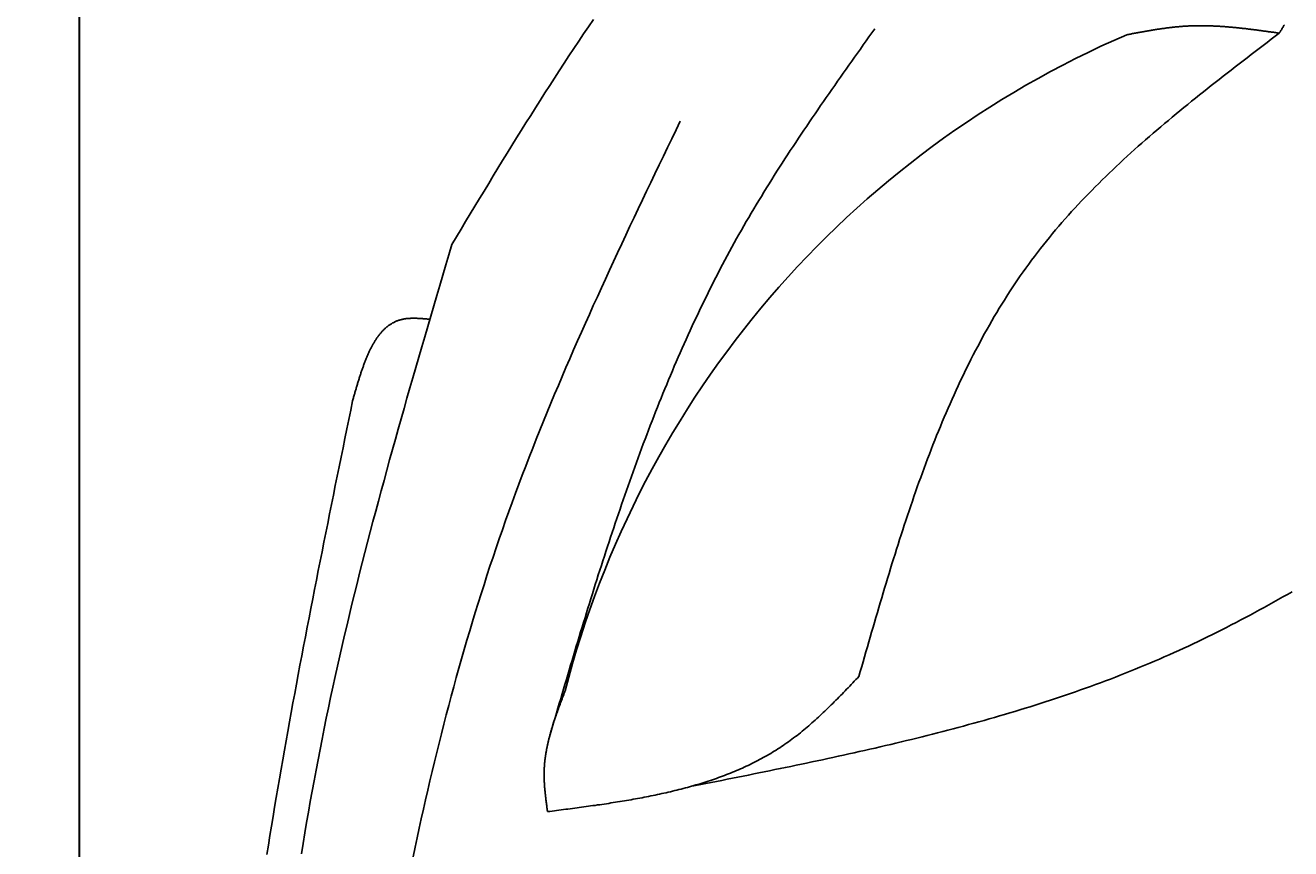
# Model space of a CAD drawing. Extents: x 715 to 7297, y 217 to 5760.
# Tile 18 of 89: x 1153 to 1591, y 4454 to 4739. Entities that reach past the tile are written whole.
import ezdxf

# ---------------------------------------------------------------- set-up
doc = ezdxf.new("R2010")
doc.units = 0
doc.layers.get('0').update_dxf_attribs({"linetype": 'CONTINUOUS'})
doc.layers.get('DEFPOINTS').update_dxf_attribs({"linetype": 'CONTINUOUS'})
doc.layers.add('4', color=3, linetype='CONTINUOUS')
doc.layers.add('CAR', color=1, linetype='CONTINUOUS')
doc.styles.get("Standard").update_dxf_attribs({"font": 'ISOCP.SHX'})
doc.dimstyles.get("Standard").update_dxf_attribs({"dimtxt": 2.5, "dimasz": 2.5, "dimexe": 1.25, "dimexo": 0.625, "dimtad": 1, "dimcen": 2.5, "dimazin": 3, "dimtfac": 1, "dimtmove": 0, "dimatfit": 3})

# ---------------------------------------------------------------- blocks, each defined once
blk = doc.blocks.new('PUNKT')
at = {"layer": '4', "color": 0, "linetype": 'BYBLOCK'}
blk.add_line((-0.5, 0), (-1, 0), dxfattribs=at)
at = {"layer": '4', "color": 0, "linetype": 'BYBLOCK', "const_width": 0.5}
blk.add_lwpolyline([(-0.25, 0, 1), (0.25, 0, 1)], format="xyb", close=True, dxfattribs=at)
blk = doc.blocks.new('*U18')
at = {"layer": '4', "color": 2}
blk.add_text('500', height=70, rotation=90, dxfattribs=at).set_placement((785.85, 2663.74))
blk = doc.blocks.new('*D4')
at = {"layer": '4'}
for p, q in [((1352.77, 5237.27), (775.85, 5237.27)), ((815.85, 277.27), (815.85, 5197.27)), ((1352.77, 237.27), (775.85, 237.27))]:
    blk.add_line(p, q, dxfattribs=at)
at = {"layer": 'DEFPOINTS', "color": 0}
for p in [(815.85, 5237.27), (1372.77, 5237.27), (1372.77, 237.27)]:
    blk.add_point(p, dxfattribs=at)
blk.add_blockref('*U18', (0, 0))
at = {"layer": '4', "xscale": 40, "yscale": 40, "zscale": 40}
for p, rotation in [((815.85, 5237.27), 90), ((815.85, 237.27), 270)]:
    blk.add_blockref('PUNKT', p, dxfattribs=dict(at, rotation=rotation))

msp = doc.modelspace()

# ---------------------------------------------------------------- linework, layer by layer
for p, q in [((1171.626, 5090.337), (1171.717, 437.271)), ((1171.672, 2787.271), (1171.717, 5087.271)), ((1171.717, 332.271), (1171.578, 5084.271))]:
    msp.add_line(p, q)
at = {"layer": 'CAR'}
for points in [[(1300.67, 4663.32, 0), (1302.27, 4665.96, 0), (1303.86, 4668.6, 0), (1305.45, 4671.25, 0), (1307.05, 4673.89, 0), (1308.64, 4676.53, 0), (1310.24, 4679.17, 0), (1311.84, 4681.8, 0), (1313.44, 4684.44, 0), (1315.04, 4687.07, 0), (1316.65, 4689.7, 0), (1318.26, 4692.32, 0), (1319.87, 4694.94, 0), (1321.49, 4697.56, 0), (1323.1, 4700.18, 0), (1324.73, 4702.79, 0), (1326.36, 4705.39, 0), (1327.99, 4707.99, 0), (1329.63, 4710.59, 0), (1331.27, 4713.17, 0), (1332.92, 4715.76, 0), (1334.57, 4718.33, 0), (1336.23, 4720.9, 0), (1337.9, 4723.46, 0), (1339.57, 4726.02, 0), (1341.26, 4728.57, 0), (1342.94, 4731.1, 0), (1344.64, 4733.64, 0), (1346.34, 4736.16, 0), (1348.06, 4738.67, 0), (1349.78, 4741.18, 0)], [(1587.29, 4736.44, 0), (1586.95, 4736.49, 0), (1586.62, 4736.54, 0), (1586.28, 4736.58, 0), (1585.95, 4736.63, 0), (1585.62, 4736.68, 0), (1585.28, 4736.73, 0), (1584.95, 4736.77, 0), (1584.62, 4736.82, 0), (1584.28, 4736.87, 0), (1583.95, 4736.91, 0), (1583.62, 4736.96, 0), (1583.28, 4737.01, 0), (1582.95, 4737.05, 0), (1582.61, 4737.1, 0), (1582.28, 4737.14, 0), (1581.95, 4737.19, 0), (1581.61, 4737.24, 0), (1581.28, 4737.28, 0), (1580.95, 4737.33, 0), (1580.61, 4737.37, 0), (1580.28, 4737.41, 0), (1579.95, 4737.46, 0), (1579.61, 4737.5, 0), (1579.28, 4737.55, 0), (1578.95, 4737.59, 0), (1578.61, 4737.63, 0), (1578.28, 4737.67, 0), (1577.94, 4737.72, 0), (1577.61, 4737.76, 0), (1577.28, 4737.8, 0), (1576.94, 4737.84, 0), (1576.61, 4737.88, 0), (1576.28, 4737.92, 0), (1575.94, 4737.96, 0), (1575.61, 4738, 0), (1575.28, 4738.04, 0), (1574.94, 4738.07, 0), (1574.61, 4738.11, 0), (1574.28, 4738.15, 0), (1573.94, 4738.18, 0), (1573.61, 4738.22, 0), (1573.28, 4738.25, 0), (1572.94, 4738.29, 0), (1572.61, 4738.32, 0), (1572.28, 4738.36, 0), (1571.95, 4738.39, 0), (1571.61, 4738.42, 0), (1571.28, 4738.45, 0), (1570.95, 4738.48, 0), (1570.61, 4738.51, 0), (1570.28, 4738.54, 0), (1569.95, 4738.57, 0), (1569.61, 4738.6, 0), (1569.28, 4738.63, 0), (1568.95, 4738.65, 0), (1568.62, 4738.68, 0), (1568.28, 4738.7, 0), (1567.95, 4738.73, 0), (1567.62, 4738.75, 0), (1567.28, 4738.77, 0), (1566.95, 4738.79, 0), (1566.62, 4738.81, 0), (1566.29, 4738.83, 0), (1565.95, 4738.85, 0), (1565.62, 4738.87, 0), (1565.29, 4738.89, 0), (1564.96, 4738.9, 0), (1564.62, 4738.92, 0), (1564.29, 4738.93, 0), (1563.96, 4738.94, 0), (1563.63, 4738.96, 0), (1563.29, 4738.97, 0), (1562.96, 4738.98, 0), (1562.63, 4738.99, 0), (1562.3, 4738.99, 0), (1561.96, 4739, 0), (1561.63, 4739.01, 0), (1561.3, 4739.01, 0), (1560.97, 4739.02, 0), (1560.63, 4739.02, 0), (1560.3, 4739.02, 0), (1559.97, 4739.02, 0), (1559.64, 4739.02, 0), (1559.31, 4739.02, 0), (1558.98, 4739.01, 0), (1558.64, 4739.01, 0), (1558.31, 4739, 0), (1557.98, 4739, 0), (1557.65, 4738.99, 0), (1557.32, 4738.98, 0), (1556.98, 4738.97, 0), (1556.65, 4738.95, 0), (1556.32, 4738.94, 0), (1555.99, 4738.93, 0), (1555.66, 4738.91, 0), (1555.33, 4738.89, 0), (1555, 4738.87, 0), (1554.66, 4738.85, 0), (1554.33, 4738.83, 0), (1554, 4738.81, 0), (1553.67, 4738.79, 0), (1553.34, 4738.76, 0), (1553.01, 4738.73, 0), (1552.68, 4738.71, 0), (1552.35, 4738.68, 0), (1552.02, 4738.65, 0), (1551.68, 4738.62, 0), (1551.35, 4738.58, 0), (1551.02, 4738.55, 0), (1550.69, 4738.51, 0), (1550.36, 4738.48, 0), (1550.03, 4738.44, 0), (1549.7, 4738.4, 0), (1549.37, 4738.36, 0), (1549.04, 4738.32, 0), (1548.71, 4738.28, 0), (1548.38, 4738.24, 0), (1548.05, 4738.2, 0), (1547.72, 4738.15, 0), (1547.39, 4738.11, 0), (1547.05, 4738.06, 0), (1546.72, 4738.02, 0), (1546.39, 4737.97, 0), (1546.06, 4737.92, 0), (1545.73, 4737.87, 0), (1545.4, 4737.82, 0), (1545.07, 4737.77, 0), (1544.74, 4737.72, 0), (1544.41, 4737.67, 0), (1544.08, 4737.62, 0), (1543.75, 4737.56, 0), (1543.42, 4737.51, 0), (1543.09, 4737.46, 0), (1542.76, 4737.4, 0), (1542.43, 4737.35, 0), (1542.1, 4737.29, 0), (1541.77, 4737.23, 0), (1541.44, 4737.18, 0), (1541.11, 4737.12, 0), (1540.78, 4737.06, 0), (1540.45, 4737, 0), (1540.12, 4736.94, 0), (1539.79, 4736.88, 0), (1539.46, 4736.82, 0), (1539.13, 4736.76, 0), (1538.8, 4736.7, 0), (1538.47, 4736.64, 0), (1538.14, 4736.58, 0), (1537.81, 4736.52, 0), (1537.48, 4736.46, 0), (1537.15, 4736.4, 0), (1536.82, 4736.34, 0), (1536.49, 4736.28, 0), (1536.16, 4736.22, 0), (1535.83, 4736.15, 0), (1535.5, 4736.09, 0), (1535.17, 4736.03, 0), (1534.84, 4735.97, 0), (1534.51, 4735.91, 0)], [(1589.06, 4739.32, 0), (1588.91, 4739.08, 0), (1588.76, 4738.84, 0), (1588.62, 4738.6, 0), (1588.47, 4738.36, 0), (1588.32, 4738.12, 0), (1588.17, 4737.88, 0), (1588.02, 4737.64, 0), (1587.88, 4737.4, 0), (1587.73, 4737.16, 0), (1587.58, 4736.92, 0), (1587.43, 4736.68, 0), (1587.29, 4736.44, 0)], [(1334.48, 4492.82, 0), (1334.97, 4494.47, 0), (1335.46, 4496.13, 0), (1335.94, 4497.78, 0), (1336.43, 4499.44, 0), (1336.92, 4501.09, 0), (1337.41, 4502.75, 0), (1337.89, 4504.4, 0), (1338.38, 4506.06, 0), (1338.87, 4507.71, 0), (1339.36, 4509.36, 0), (1339.85, 4511.02, 0), (1340.34, 4512.67, 0), (1340.83, 4514.32, 0), (1341.33, 4515.98, 0), (1341.82, 4517.63, 0), (1342.31, 4519.28, 0), (1342.81, 4520.93, 0), (1343.3, 4522.58, 0), (1343.8, 4524.23, 0), (1344.3, 4525.88, 0), (1344.8, 4527.53, 0), (1345.3, 4529.18, 0), (1345.8, 4530.82, 0), (1346.3, 4532.47, 0), (1346.81, 4534.12, 0), (1347.31, 4535.76, 0), (1347.82, 4537.41, 0), (1348.33, 4539.05, 0), (1348.84, 4540.69, 0), (1349.35, 4542.34, 0), (1349.87, 4543.98, 0), (1350.38, 4545.62, 0), (1350.9, 4547.26, 0), (1351.42, 4548.9, 0), (1351.94, 4550.53, 0), (1352.47, 4552.17, 0), (1352.99, 4553.8, 0), (1353.52, 4555.44, 0), (1354.05, 4557.07, 0), (1354.58, 4558.7, 0), (1355.12, 4560.33, 0), (1355.65, 4561.96, 0), (1356.19, 4563.59, 0), (1356.74, 4565.22, 0), (1357.28, 4566.84, 0), (1357.83, 4568.47, 0), (1358.38, 4570.09, 0), (1358.93, 4571.71, 0), (1359.49, 4573.33, 0), (1360.04, 4574.95, 0), (1360.61, 4576.57, 0), (1361.17, 4578.18, 0), (1361.74, 4579.8, 0), (1362.31, 4581.41, 0), (1362.88, 4583.02, 0), (1363.46, 4584.63, 0), (1364.04, 4586.24, 0), (1364.62, 4587.84, 0), (1365.21, 4589.45, 0), (1365.8, 4591.05, 0), (1366.39, 4592.65, 0), (1366.99, 4594.25, 0), (1367.59, 4595.85, 0), (1368.19, 4597.44, 0), (1368.8, 4599.03, 0), (1369.41, 4600.62, 0), (1370.03, 4602.21, 0), (1370.65, 4603.8, 0), (1371.27, 4605.39, 0), (1371.9, 4606.97, 0), (1372.53, 4608.55, 0), (1373.17, 4610.13, 0), (1373.81, 4611.71, 0), (1374.45, 4613.28, 0), (1375.1, 4614.85, 0), (1375.76, 4616.42, 0), (1376.41, 4617.99, 0), (1377.08, 4619.56, 0), (1377.74, 4621.12, 0), (1378.41, 4622.68, 0), (1379.09, 4624.24, 0), (1379.77, 4625.79, 0), (1380.46, 4627.35, 0), (1381.15, 4628.9, 0), (1381.84, 4630.45, 0), (1382.54, 4631.99, 0), (1383.25, 4633.54, 0), (1383.96, 4635.08, 0), (1384.67, 4636.62, 0), (1385.39, 4638.15, 0), (1386.12, 4639.69, 0), (1386.85, 4641.22, 0), (1387.58, 4642.74, 0), (1388.33, 4644.27, 0), (1389.07, 4645.79, 0), (1389.83, 4647.31, 0), (1390.59, 4648.82, 0), (1391.35, 4650.34, 0), (1392.12, 4651.85, 0), (1392.89, 4653.36, 0), (1393.68, 4654.86, 0), (1394.46, 4656.36, 0), (1395.26, 4657.86, 0), (1396.06, 4659.36, 0), (1396.86, 4660.85, 0), (1397.67, 4662.34, 0), (1398.49, 4663.82, 0), (1399.31, 4665.31, 0), (1400.14, 4666.79, 0), (1400.98, 4668.26, 0), (1401.82, 4669.73, 0), (1402.67, 4671.2, 0), (1403.53, 4672.67, 0), (1404.39, 4674.13, 0), (1405.25, 4675.6, 0), (1406.13, 4677.05, 0), (1407, 4678.51, 0), (1407.89, 4679.96, 0), (1408.78, 4681.41, 0), (1409.67, 4682.86, 0), (1410.57, 4684.3, 0), (1411.47, 4685.74, 0), (1412.38, 4687.18, 0), (1413.29, 4688.62, 0), (1414.21, 4690.06, 0), (1415.13, 4691.49, 0), (1416.06, 4692.92, 0), (1416.99, 4694.35, 0), (1417.92, 4695.77, 0), (1418.86, 4697.2, 0), (1419.8, 4698.62, 0), (1420.75, 4700.04, 0), (1421.7, 4701.46, 0), (1422.65, 4702.88, 0), (1423.6, 4704.29, 0), (1424.56, 4705.71, 0), (1425.52, 4707.12, 0), (1426.49, 4708.53, 0), (1427.45, 4709.94, 0), (1428.42, 4711.35, 0), (1429.39, 4712.76, 0), (1430.37, 4714.16, 0), (1431.35, 4715.57, 0), (1432.32, 4716.97, 0), (1433.3, 4718.37, 0), (1434.29, 4719.77, 0), (1435.27, 4721.18, 0), (1436.25, 4722.58, 0), (1437.24, 4723.97, 0), (1438.23, 4725.37, 0), (1439.22, 4726.77, 0), (1440.21, 4728.17, 0), (1441.2, 4729.57, 0), (1442.19, 4730.96, 0), (1443.18, 4732.36, 0), (1444.18, 4733.76, 0), (1445.17, 4735.15, 0), (1446.16, 4736.55, 0), (1447.16, 4737.94, 0)], [(1587.29, 4736.44, 0), (1585.89, 4735.38, 0), (1584.5, 4734.32, 0), (1583.1, 4733.26, 0), (1581.71, 4732.19, 0), (1580.32, 4731.13, 0), (1578.93, 4730.07, 0), (1577.54, 4729, 0), (1576.15, 4727.94, 0), (1574.76, 4726.87, 0), (1573.37, 4725.8, 0), (1571.99, 4724.73, 0), (1570.61, 4723.66, 0), (1569.22, 4722.59, 0), (1567.85, 4721.52, 0), (1566.47, 4720.44, 0), (1565.1, 4719.37, 0), (1563.73, 4718.29, 0), (1562.36, 4717.21, 0), (1560.99, 4716.13, 0), (1559.63, 4715.04, 0), (1558.27, 4713.95, 0), (1556.92, 4712.86, 0), (1555.57, 4711.77, 0), (1554.22, 4710.67, 0), (1552.88, 4709.58, 0), (1551.54, 4708.47, 0), (1550.21, 4707.37, 0), (1548.88, 4706.26, 0), (1547.55, 4705.15, 0), (1546.23, 4704.04, 0), (1544.92, 4702.92, 0), (1543.61, 4701.8, 0), (1542.31, 4700.67, 0), (1541.01, 4699.54, 0), (1539.72, 4698.4, 0), (1538.43, 4697.27, 0), (1537.15, 4696.12, 0), (1535.88, 4694.98, 0), (1534.61, 4693.82, 0), (1533.35, 4692.67, 0), (1532.1, 4691.5, 0), (1530.85, 4690.34, 0), (1529.62, 4689.17, 0), (1528.38, 4687.99, 0), (1527.16, 4686.81, 0), (1525.94, 4685.62, 0), (1524.74, 4684.43, 0), (1523.54, 4683.23, 0), (1522.34, 4682.02, 0), (1521.16, 4680.81, 0), (1519.98, 4679.59, 0), (1518.82, 4678.37, 0), (1517.66, 4677.14, 0), (1516.51, 4675.9, 0), (1515.37, 4674.66, 0), (1514.25, 4673.41, 0), (1513.13, 4672.16, 0), (1512.02, 4670.89, 0), (1510.92, 4669.62, 0), (1509.83, 4668.35, 0), (1508.75, 4667.06, 0), (1507.68, 4665.77, 0), (1506.62, 4664.47, 0), (1505.57, 4663.16, 0), (1504.53, 4661.85, 0), (1503.51, 4660.53, 0), (1502.49, 4659.19, 0), (1501.49, 4657.86, 0), (1500.5, 4656.51, 0), (1499.52, 4655.15, 0), (1498.55, 4653.79, 0), (1497.59, 4652.42, 0), (1496.64, 4651.04, 0), (1495.71, 4649.66, 0), (1494.78, 4648.27, 0), (1493.86, 4646.87, 0), (1492.96, 4645.46, 0), (1492.06, 4644.05, 0), (1491.17, 4642.62, 0), (1490.3, 4641.2, 0), (1489.43, 4639.76, 0), (1488.57, 4638.32, 0), (1487.73, 4636.87, 0), (1486.89, 4635.41, 0), (1486.06, 4633.95, 0), (1485.24, 4632.48, 0), (1484.43, 4631.01, 0), (1483.63, 4629.53, 0), (1482.83, 4628.04, 0), (1482.05, 4626.55, 0), (1481.27, 4625.05, 0), (1480.51, 4623.54, 0), (1479.75, 4622.03, 0), (1478.99, 4620.52, 0), (1478.25, 4619, 0), (1477.52, 4617.47, 0), (1476.79, 4615.93, 0), (1476.07, 4614.4, 0), (1475.35, 4612.85, 0), (1474.65, 4611.3, 0), (1473.95, 4609.75, 0), (1473.26, 4608.19, 0), (1472.58, 4606.62, 0), (1471.9, 4605.05, 0), (1471.23, 4603.48, 0), (1470.57, 4601.9, 0), (1469.91, 4600.32, 0), (1469.26, 4598.73, 0), (1468.61, 4597.14, 0), (1467.98, 4595.54, 0), (1467.34, 4593.94, 0), (1466.72, 4592.33, 0), (1466.1, 4590.72, 0), (1465.48, 4589.11, 0), (1464.87, 4587.49, 0), (1464.27, 4585.87, 0), (1463.67, 4584.25, 0), (1463.08, 4582.62, 0), (1462.49, 4580.99, 0), (1461.91, 4579.35, 0), (1461.33, 4577.71, 0), (1460.75, 4576.07, 0), (1460.19, 4574.43, 0), (1459.62, 4572.78, 0), (1459.06, 4571.12, 0), (1458.5, 4569.47, 0), (1457.95, 4567.81, 0), (1457.4, 4566.15, 0), (1456.86, 4564.49, 0), (1456.32, 4562.82, 0), (1455.78, 4561.16, 0), (1455.25, 4559.48, 0), (1454.72, 4557.81, 0), (1454.19, 4556.14, 0), (1453.66, 4554.46, 0), (1453.14, 4552.78, 0), (1452.63, 4551.1, 0), (1452.11, 4549.42, 0), (1451.6, 4547.73, 0), (1451.09, 4546.04, 0), (1450.58, 4544.35, 0), (1450.07, 4542.66, 0), (1449.57, 4540.97, 0), (1449.07, 4539.28, 0), (1448.57, 4537.59, 0), (1448.07, 4535.89, 0), (1447.57, 4534.19, 0), (1447.07, 4532.5, 0), (1446.58, 4530.8, 0), (1446.09, 4529.1, 0), (1445.6, 4527.4, 0), (1445.11, 4525.7, 0), (1444.62, 4523.99, 0), (1444.13, 4522.29, 0), (1443.64, 4520.59, 0), (1443.15, 4518.89, 0), (1442.66, 4517.18, 0), (1442.17, 4515.48, 0), (1441.69, 4513.78, 0)], [(1379.79, 4705.98, 0), (1378.33, 4702.95, 0), (1376.87, 4699.92, 0), (1375.41, 4696.89, 0), (1373.96, 4693.86, 0), (1372.5, 4690.83, 0), (1371.05, 4687.8, 0), (1369.6, 4684.76, 0), (1368.15, 4681.73, 0), (1366.7, 4678.7, 0), (1365.26, 4675.66, 0), (1363.82, 4672.62, 0), (1362.39, 4669.59, 0), (1360.96, 4666.55, 0), (1359.53, 4663.51, 0), (1358.11, 4660.46, 0), (1356.69, 4657.42, 0), (1355.28, 4654.37, 0), (1353.87, 4651.32, 0), (1352.47, 4648.27, 0), (1351.08, 4645.22, 0), (1349.69, 4642.16, 0), (1348.31, 4639.1, 0), (1346.94, 4636.04, 0), (1345.57, 4632.98, 0), (1344.22, 4629.91, 0), (1342.87, 4626.84, 0), (1341.53, 4623.76, 0), (1340.2, 4620.69, 0), (1338.88, 4617.61, 0), (1337.57, 4614.52, 0), (1336.27, 4611.43, 0), (1334.98, 4608.34, 0), (1333.7, 4605.25, 0), (1332.43, 4602.15, 0), (1331.17, 4599.04, 0), (1329.93, 4595.93, 0), (1328.69, 4592.82, 0), (1327.47, 4589.7, 0), (1326.27, 4586.58, 0), (1325.07, 4583.45, 0), (1323.89, 4580.32, 0), (1322.72, 4577.18, 0), (1321.57, 4574.04, 0), (1320.43, 4570.89, 0), (1319.31, 4567.74, 0), (1318.2, 4564.58, 0), (1317.1, 4561.42, 0), (1316.02, 4558.25, 0), (1314.95, 4555.08, 0), (1313.89, 4551.9, 0), (1312.85, 4548.72, 0), (1311.82, 4545.53, 0), (1310.8, 4542.34, 0), (1309.79, 4539.14, 0), (1308.8, 4535.94, 0), (1307.83, 4532.74, 0), (1306.86, 4529.53, 0), (1305.91, 4526.32, 0), (1304.97, 4523.1, 0), (1304.04, 4519.88, 0), (1303.13, 4516.65, 0), (1302.22, 4513.42, 0), (1301.33, 4510.19, 0), (1300.45, 4506.95, 0), (1299.59, 4503.71, 0), (1298.73, 4500.46, 0), (1297.89, 4497.22, 0), (1297.06, 4493.96, 0), (1296.24, 4490.71, 0), (1295.43, 4487.45, 0), (1294.64, 4484.18, 0), (1293.85, 4480.92, 0), (1293.08, 4477.65, 0), (1292.32, 4474.37, 0), (1291.57, 4471.1, 0), (1290.83, 4467.82, 0), (1290.1, 4464.54, 0), (1289.38, 4461.25, 0), (1288.67, 4457.96, 0), (1287.98, 4454.67, 0), (1287.29, 4451.38, 0)], [(1248.55, 4452.35, 0), (1249.15, 4455.97, 0), (1249.75, 4459.59, 0), (1250.37, 4463.21, 0), (1251, 4466.83, 0), (1251.64, 4470.45, 0), (1252.29, 4474.07, 0), (1252.95, 4477.68, 0), (1253.63, 4481.29, 0), (1254.32, 4484.9, 0), (1255.02, 4488.51, 0), (1255.73, 4492.11, 0), (1256.45, 4495.71, 0), (1257.19, 4499.32, 0), (1257.94, 4502.91, 0), (1258.7, 4506.51, 0), (1259.47, 4510.11, 0), (1260.26, 4513.7, 0), (1261.06, 4517.29, 0), (1261.87, 4520.88, 0), (1262.69, 4524.46, 0), (1263.52, 4528.05, 0), (1264.37, 4531.63, 0), (1265.22, 4535.21, 0), (1266.09, 4538.79, 0), (1266.96, 4542.37, 0), (1267.85, 4545.94, 0), (1268.74, 4549.51, 0), (1269.65, 4553.09, 0), (1270.56, 4556.66, 0), (1271.48, 4560.23, 0), (1272.41, 4563.8, 0), (1273.35, 4567.36, 0), (1274.3, 4570.93, 0), (1275.25, 4574.49, 0), (1276.21, 4578.05, 0), (1277.18, 4581.61, 0), (1278.15, 4585.18, 0), (1279.13, 4588.73, 0), (1280.12, 4592.29, 0), (1281.11, 4595.85, 0), (1282.11, 4599.41, 0), (1283.11, 4602.96, 0), (1284.12, 4606.52, 0), (1285.13, 4610.07, 0), (1286.15, 4613.62, 0), (1287.17, 4617.18, 0), (1288.19, 4620.73, 0), (1289.22, 4624.28, 0), (1290.25, 4627.83, 0), (1291.29, 4631.38, 0), (1292.32, 4634.93, 0), (1293.36, 4638.48, 0), (1294.4, 4642.03, 0), (1295.45, 4645.58, 0), (1296.49, 4649.13, 0), (1297.53, 4652.67, 0), (1298.58, 4656.22, 0), (1299.63, 4659.77, 0), (1300.67, 4663.32, 0)], [(1293.05, 4637.41, 0), (1292.77, 4637.44, 0), (1292.49, 4637.46, 0), (1292.2, 4637.49, 0), (1291.92, 4637.51, 0), (1291.64, 4637.54, 0), (1291.36, 4637.56, 0), (1291.08, 4637.58, 0), (1290.8, 4637.6, 0), (1290.52, 4637.63, 0), (1290.25, 4637.65, 0), (1289.97, 4637.66, 0), (1289.69, 4637.68, 0), (1289.41, 4637.7, 0), (1289.14, 4637.71, 0), (1288.86, 4637.72, 0), (1288.59, 4637.74, 0), (1288.32, 4637.74, 0), (1288.05, 4637.75, 0), (1287.78, 4637.76, 0), (1287.51, 4637.76, 0), (1287.24, 4637.76, 0), (1286.98, 4637.76, 0), (1286.71, 4637.75, 0), (1286.45, 4637.74, 0), (1286.19, 4637.73, 0), (1285.93, 4637.72, 0), (1285.67, 4637.7, 0), (1285.42, 4637.68, 0), (1285.16, 4637.65, 0), (1284.91, 4637.63, 0), (1284.66, 4637.6, 0), (1284.41, 4637.56, 0), (1284.17, 4637.52, 0), (1283.92, 4637.48, 0), (1283.68, 4637.43, 0), (1283.44, 4637.38, 0), (1283.21, 4637.33, 0), (1282.98, 4637.27, 0), (1282.74, 4637.2, 0), (1282.51, 4637.13, 0), (1282.29, 4637.06, 0), (1282.06, 4636.98, 0), (1281.84, 4636.9, 0), (1281.62, 4636.82, 0), (1281.4, 4636.73, 0), (1281.19, 4636.64, 0), (1280.97, 4636.54, 0), (1280.76, 4636.44, 0), (1280.55, 4636.34, 0), (1280.35, 4636.23, 0), (1280.14, 4636.12, 0), (1279.94, 4636, 0), (1279.74, 4635.88, 0), (1279.54, 4635.76, 0), (1279.34, 4635.63, 0), (1279.15, 4635.5, 0), (1278.96, 4635.37, 0), (1278.77, 4635.23, 0), (1278.58, 4635.09, 0), (1278.39, 4634.95, 0), (1278.21, 4634.8, 0), (1278.03, 4634.65, 0), (1277.84, 4634.49, 0), (1277.67, 4634.33, 0), (1277.49, 4634.17, 0), (1277.31, 4634.01, 0), (1277.14, 4633.84, 0), (1276.97, 4633.67, 0), (1276.8, 4633.5, 0), (1276.63, 4633.32, 0), (1276.46, 4633.14, 0), (1276.3, 4632.95, 0), (1276.14, 4632.77, 0), (1275.97, 4632.58, 0), (1275.82, 4632.39, 0), (1275.66, 4632.19, 0), (1275.5, 4631.99, 0), (1275.35, 4631.79, 0), (1275.19, 4631.59, 0), (1275.04, 4631.38, 0), (1274.89, 4631.17, 0), (1274.74, 4630.96, 0), (1274.6, 4630.74, 0), (1274.45, 4630.53, 0), (1274.31, 4630.31, 0), (1274.16, 4630.08, 0), (1274.02, 4629.86, 0), (1273.88, 4629.63, 0), (1273.74, 4629.4, 0), (1273.61, 4629.17, 0), (1273.47, 4628.93, 0), (1273.33, 4628.7, 0), (1273.2, 4628.46, 0), (1273.07, 4628.22, 0), (1272.94, 4627.97, 0), (1272.81, 4627.72, 0), (1272.68, 4627.48, 0), (1272.55, 4627.23, 0), (1272.43, 4626.97, 0), (1272.3, 4626.72, 0), (1272.18, 4626.46, 0), (1272.06, 4626.2, 0), (1271.94, 4625.94, 0), (1271.82, 4625.68, 0), (1271.7, 4625.41, 0), (1271.58, 4625.15, 0), (1271.46, 4624.88, 0), (1271.35, 4624.61, 0), (1271.23, 4624.33, 0), (1271.12, 4624.06, 0), (1271, 4623.78, 0), (1270.89, 4623.51, 0), (1270.78, 4623.23, 0), (1270.67, 4622.95, 0), (1270.56, 4622.67, 0), (1270.45, 4622.38, 0), (1270.34, 4622.1, 0), (1270.24, 4621.81, 0), (1270.13, 4621.52, 0), (1270.03, 4621.23, 0), (1269.92, 4620.94, 0), (1269.82, 4620.65, 0), (1269.71, 4620.36, 0), (1269.61, 4620.06, 0), (1269.51, 4619.77, 0), (1269.41, 4619.47, 0), (1269.31, 4619.17, 0), (1269.21, 4618.87, 0), (1269.11, 4618.57, 0), (1269.01, 4618.27, 0), (1268.91, 4617.97, 0), (1268.81, 4617.66, 0), (1268.72, 4617.36, 0), (1268.62, 4617.05, 0), (1268.52, 4616.75, 0), (1268.43, 4616.44, 0), (1268.33, 4616.13, 0), (1268.24, 4615.83, 0), (1268.14, 4615.52, 0), (1268.05, 4615.21, 0), (1267.96, 4614.9, 0), (1267.86, 4614.58, 0), (1267.77, 4614.27, 0), (1267.68, 4613.96, 0), (1267.59, 4613.65, 0), (1267.49, 4613.33, 0), (1267.4, 4613.02, 0), (1267.31, 4612.71, 0), (1267.22, 4612.39, 0), (1267.13, 4612.08, 0), (1267.04, 4611.76, 0), (1266.95, 4611.44, 0), (1266.86, 4611.13, 0), (1266.77, 4610.81, 0), (1266.67, 4610.5, 0), (1266.58, 4610.18, 0), (1266.49, 4609.86, 0), (1266.4, 4609.55, 0), (1266.31, 4609.23, 0)], [(1266.31, 4609.23, 0), (1265.65, 4605.96, 0), (1264.98, 4602.7, 0), (1264.31, 4599.43, 0), (1263.64, 4596.16, 0), (1262.98, 4592.89, 0), (1262.31, 4589.63, 0), (1261.64, 4586.36, 0), (1260.98, 4583.09, 0), (1260.32, 4579.82, 0), (1259.65, 4576.55, 0), (1258.99, 4573.28, 0), (1258.33, 4570.02, 0), (1257.68, 4566.75, 0), (1257.02, 4563.48, 0), (1256.36, 4560.21, 0), (1255.71, 4556.94, 0), (1255.06, 4553.67, 0), (1254.41, 4550.4, 0), (1253.77, 4547.13, 0), (1253.12, 4543.86, 0), (1252.48, 4540.59, 0), (1251.84, 4537.32, 0), (1251.21, 4534.05, 0), (1250.57, 4530.78, 0), (1249.95, 4527.51, 0), (1249.32, 4524.23, 0), (1248.7, 4520.96, 0), (1248.08, 4517.69, 0), (1247.46, 4514.42, 0), (1246.85, 4511.14, 0), (1246.24, 4507.87, 0), (1245.63, 4504.59, 0), (1245.03, 4501.32, 0), (1244.44, 4498.05, 0), (1243.84, 4494.77, 0), (1243.26, 4491.49, 0), (1242.67, 4488.22, 0), (1242.1, 4484.94, 0), (1241.52, 4481.66, 0), (1240.95, 4478.38, 0), (1240.39, 4475.11, 0), (1239.83, 4471.83, 0), (1239.28, 4468.55, 0), (1238.73, 4465.27, 0), (1238.19, 4461.98, 0), (1237.66, 4458.7, 0), (1237.13, 4455.42, 0), (1236.6, 4452.14, 0)], [(1591.72, 4543.11, 0), (1590.12, 4542.19, 0), (1588.51, 4541.28, 0), (1586.9, 4540.37, 0), (1585.29, 4539.47, 0), (1583.68, 4538.57, 0), (1582.06, 4537.68, 0), (1580.45, 4536.79, 0), (1578.83, 4535.92, 0), (1577.2, 4535.04, 0), (1575.58, 4534.18, 0), (1573.95, 4533.32, 0), (1572.32, 4532.46, 0), (1570.68, 4531.61, 0), (1569.05, 4530.77, 0), (1567.41, 4529.94, 0), (1565.76, 4529.11, 0), (1564.12, 4528.29, 0), (1562.47, 4527.48, 0), (1560.82, 4526.68, 0), (1559.16, 4525.88, 0), (1557.5, 4525.09, 0), (1555.84, 4524.31, 0), (1554.18, 4523.54, 0), (1552.51, 4522.77, 0), (1550.84, 4522.01, 0), (1549.16, 4521.26, 0), (1547.48, 4520.52, 0), (1545.8, 4519.79, 0), (1544.11, 4519.06, 0), (1542.42, 4518.35, 0), (1540.73, 4517.64, 0), (1539.04, 4516.94, 0), (1537.34, 4516.24, 0), (1535.64, 4515.56, 0), (1533.93, 4514.88, 0), (1532.22, 4514.21, 0), (1530.51, 4513.55, 0), (1528.8, 4512.89, 0), (1527.08, 4512.24, 0), (1525.36, 4511.6, 0), (1523.63, 4510.96, 0), (1521.91, 4510.33, 0), (1520.18, 4509.71, 0), (1518.45, 4509.1, 0), (1516.71, 4508.49, 0), (1514.97, 4507.89, 0), (1513.23, 4507.29, 0), (1511.49, 4506.7, 0), (1509.74, 4506.12, 0), (1508, 4505.54, 0), (1506.24, 4504.97, 0), (1504.49, 4504.41, 0), (1502.74, 4503.85, 0), (1500.98, 4503.3, 0), (1499.22, 4502.75, 0), (1497.45, 4502.21, 0), (1495.69, 4501.67, 0), (1493.92, 4501.14, 0), (1492.15, 4500.62, 0), (1490.38, 4500.1, 0), (1488.6, 4499.58, 0), (1486.83, 4499.07, 0), (1485.05, 4498.57, 0), (1483.27, 4498.07, 0), (1481.48, 4497.57, 0), (1479.7, 4497.09, 0), (1477.91, 4496.6, 0), (1476.12, 4496.12, 0), (1474.33, 4495.64, 0), (1472.54, 4495.17, 0), (1470.74, 4494.7, 0), (1468.95, 4494.24, 0), (1467.15, 4493.78, 0), (1465.35, 4493.33, 0), (1463.55, 4492.88, 0), (1461.74, 4492.43, 0), (1459.94, 4491.99, 0), (1458.13, 4491.55, 0), (1456.33, 4491.11, 0), (1454.52, 4490.68, 0), (1452.71, 4490.25, 0), (1450.89, 4489.82, 0), (1449.08, 4489.4, 0), (1447.27, 4488.98, 0), (1445.45, 4488.57, 0), (1443.63, 4488.15, 0), (1441.81, 4487.74, 0), (1439.99, 4487.34, 0), (1438.17, 4486.93, 0), (1436.35, 4486.53, 0), (1434.53, 4486.13, 0), (1432.7, 4485.73, 0), (1430.88, 4485.34, 0), (1429.05, 4484.95, 0), (1427.22, 4484.56, 0), (1425.4, 4484.17, 0), (1423.57, 4483.78, 0), (1421.74, 4483.4, 0), (1419.91, 4483.02, 0), (1418.08, 4482.64, 0), (1416.24, 4482.26, 0), (1414.41, 4481.88, 0), (1412.58, 4481.51, 0), (1410.74, 4481.13, 0), (1408.91, 4480.76, 0), (1407.07, 4480.39, 0), (1405.24, 4480.02, 0), (1403.4, 4479.65, 0), (1401.57, 4479.28, 0), (1399.73, 4478.91, 0), (1397.89, 4478.54, 0), (1396.06, 4478.18, 0), (1394.22, 4477.81, 0), (1392.38, 4477.45, 0), (1390.54, 4477.08, 0), (1388.7, 4476.72, 0), (1386.87, 4476.36, 0), (1385.03, 4475.99, 0), (1383.19, 4475.63, 0)], [(1441.69, 4513.78, 0), (1441.16, 4513.22, 0), (1440.63, 4512.66, 0), (1440.09, 4512.11, 0), (1439.56, 4511.55, 0), (1439.03, 4511, 0), (1438.5, 4510.45, 0), (1437.97, 4509.89, 0), (1437.43, 4509.34, 0), (1436.9, 4508.79, 0), (1436.37, 4508.24, 0), (1435.83, 4507.69, 0), (1435.3, 4507.15, 0), (1434.76, 4506.6, 0), (1434.22, 4506.06, 0), (1433.68, 4505.51, 0), (1433.14, 4504.97, 0), (1432.6, 4504.44, 0), (1432.06, 4503.9, 0), (1431.52, 4503.37, 0), (1430.97, 4502.84, 0), (1430.43, 4502.31, 0), (1429.88, 4501.78, 0), (1429.33, 4501.26, 0), (1428.78, 4500.74, 0), (1428.23, 4500.22, 0), (1427.67, 4499.71, 0), (1427.12, 4499.2, 0), (1426.56, 4498.69, 0), (1426, 4498.19, 0), (1425.43, 4497.69, 0), (1424.87, 4497.2, 0), (1424.3, 4496.7, 0), (1423.73, 4496.22, 0), (1423.16, 4495.73, 0), (1422.59, 4495.26, 0), (1422.01, 4494.78, 0), (1421.43, 4494.31, 0), (1420.85, 4493.85, 0), (1420.26, 4493.39, 0), (1419.67, 4492.93, 0), (1419.08, 4492.48, 0), (1418.49, 4492.04, 0), (1417.89, 4491.6, 0), (1417.29, 4491.17, 0), (1416.69, 4490.74, 0), (1416.08, 4490.32, 0), (1415.47, 4489.9, 0), (1414.86, 4489.49, 0), (1414.25, 4489.09, 0), (1413.63, 4488.69, 0), (1413, 4488.29, 0), (1412.38, 4487.9, 0), (1411.75, 4487.52, 0), (1411.12, 4487.14, 0), (1410.49, 4486.77, 0), (1409.85, 4486.4, 0), (1409.21, 4486.04, 0), (1408.57, 4485.68, 0), (1407.92, 4485.33, 0), (1407.27, 4484.98, 0), (1406.62, 4484.64, 0), (1405.97, 4484.3, 0), (1405.31, 4483.97, 0), (1404.65, 4483.64, 0), (1403.99, 4483.32, 0), (1403.32, 4483, 0), (1402.66, 4482.69, 0), (1401.99, 4482.38, 0), (1401.31, 4482.07, 0), (1400.64, 4481.77, 0), (1399.96, 4481.48, 0), (1399.28, 4481.19, 0), (1398.6, 4480.9, 0), (1397.91, 4480.62, 0), (1397.23, 4480.34, 0), (1396.54, 4480.06, 0), (1395.85, 4479.79, 0), (1395.15, 4479.53, 0), (1394.45, 4479.27, 0), (1393.76, 4479.01, 0), (1393.05, 4478.75, 0), (1392.35, 4478.5, 0), (1391.65, 4478.26, 0), (1390.94, 4478.01, 0), (1390.23, 4477.78, 0), (1389.52, 4477.54, 0), (1388.8, 4477.31, 0), (1388.09, 4477.08, 0), (1387.37, 4476.86, 0), (1386.65, 4476.64, 0), (1385.93, 4476.42, 0), (1385.2, 4476.2, 0), (1384.48, 4475.99, 0), (1383.75, 4475.79, 0), (1383.02, 4475.58, 0), (1382.29, 4475.38, 0), (1381.56, 4475.18, 0), (1380.82, 4474.99, 0), (1380.09, 4474.8, 0), (1379.35, 4474.61, 0), (1378.61, 4474.42, 0), (1377.87, 4474.24, 0), (1377.12, 4474.06, 0), (1376.38, 4473.88, 0), (1375.63, 4473.71, 0), (1374.89, 4473.54, 0), (1374.14, 4473.37, 0), (1373.39, 4473.2, 0), (1372.63, 4473.04, 0), (1371.88, 4472.88, 0), (1371.13, 4472.72, 0), (1370.37, 4472.56, 0), (1369.61, 4472.41, 0), (1368.85, 4472.25, 0), (1368.09, 4472.1, 0), (1367.33, 4471.96, 0), (1366.57, 4471.81, 0), (1365.81, 4471.67, 0), (1365.04, 4471.53, 0), (1364.28, 4471.39, 0), (1363.51, 4471.25, 0), (1362.74, 4471.11, 0), (1361.97, 4470.98, 0), (1361.2, 4470.85, 0), (1360.43, 4470.72, 0), (1359.66, 4470.59, 0), (1358.89, 4470.46, 0), (1358.11, 4470.34, 0), (1357.34, 4470.21, 0), (1356.56, 4470.09, 0), (1355.78, 4469.97, 0), (1355.01, 4469.85, 0), (1354.23, 4469.73, 0), (1353.45, 4469.62, 0), (1352.67, 4469.5, 0), (1351.89, 4469.39, 0), (1351.11, 4469.28, 0), (1350.33, 4469.16, 0), (1349.55, 4469.05, 0), (1348.76, 4468.94, 0), (1347.98, 4468.83, 0), (1347.2, 4468.73, 0), (1346.41, 4468.62, 0), (1345.63, 4468.51, 0), (1344.84, 4468.41, 0), (1344.06, 4468.3, 0), (1343.27, 4468.2, 0), (1342.49, 4468.09, 0), (1341.7, 4467.99, 0), (1340.91, 4467.89, 0), (1340.13, 4467.79, 0), (1339.34, 4467.68, 0), (1338.55, 4467.58, 0), (1337.77, 4467.48, 0), (1336.98, 4467.38, 0), (1336.19, 4467.28, 0), (1335.4, 4467.18, 0), (1334.61, 4467.08, 0), (1333.83, 4466.98, 0)], [(1333.83, 4466.98, 0), (1333.79, 4467.25, 0), (1333.75, 4467.52, 0), (1333.71, 4467.79, 0), (1333.68, 4468.06, 0), (1333.64, 4468.33, 0), (1333.6, 4468.6, 0), (1333.57, 4468.87, 0), (1333.53, 4469.13, 0), (1333.5, 4469.4, 0), (1333.46, 4469.67, 0), (1333.42, 4469.94, 0), (1333.39, 4470.21, 0), (1333.35, 4470.48, 0), (1333.32, 4470.75, 0), (1333.29, 4471.02, 0), (1333.25, 4471.29, 0), (1333.22, 4471.56, 0), (1333.19, 4471.83, 0), (1333.16, 4472.1, 0), (1333.13, 4472.36, 0), (1333.1, 4472.63, 0), (1333.07, 4472.9, 0), (1333.04, 4473.17, 0), (1333.01, 4473.44, 0), (1332.98, 4473.71, 0), (1332.95, 4473.98, 0), (1332.93, 4474.24, 0), (1332.9, 4474.51, 0), (1332.88, 4474.78, 0), (1332.86, 4475.05, 0), (1332.83, 4475.32, 0), (1332.81, 4475.59, 0), (1332.79, 4475.85, 0), (1332.77, 4476.12, 0), (1332.76, 4476.39, 0), (1332.74, 4476.66, 0), (1332.72, 4476.92, 0), (1332.71, 4477.19, 0), (1332.7, 4477.46, 0), (1332.69, 4477.73, 0), (1332.67, 4477.99, 0), (1332.67, 4478.26, 0), (1332.66, 4478.53, 0), (1332.65, 4478.79, 0), (1332.65, 4479.06, 0), (1332.64, 4479.33, 0), (1332.64, 4479.59, 0), (1332.64, 4479.86, 0), (1332.64, 4480.13, 0), (1332.64, 4480.39, 0), (1332.65, 4480.66, 0), (1332.65, 4480.92, 0), (1332.66, 4481.19, 0), (1332.67, 4481.45, 0), (1332.68, 4481.72, 0), (1332.69, 4481.98, 0), (1332.71, 4482.25, 0), (1332.72, 4482.51, 0), (1332.74, 4482.78, 0), (1332.76, 4483.04, 0), (1332.78, 4483.31, 0), (1332.8, 4483.57, 0), (1332.83, 4483.84, 0), (1332.85, 4484.1, 0), (1332.88, 4484.36, 0), (1332.91, 4484.63, 0), (1332.94, 4484.89, 0), (1332.97, 4485.15, 0), (1333, 4485.42, 0), (1333.04, 4485.68, 0), (1333.07, 4485.94, 0), (1333.11, 4486.21, 0), (1333.15, 4486.47, 0), (1333.19, 4486.73, 0), (1333.23, 4487, 0), (1333.27, 4487.26, 0), (1333.32, 4487.52, 0), (1333.36, 4487.78, 0), (1333.41, 4488.05, 0), (1333.46, 4488.31, 0), (1333.51, 4488.57, 0), (1333.56, 4488.83, 0), (1333.61, 4489.09, 0), (1333.66, 4489.35, 0), (1333.71, 4489.62, 0), (1333.77, 4489.88, 0), (1333.83, 4490.14, 0), (1333.88, 4490.4, 0), (1333.94, 4490.66, 0), (1334, 4490.92, 0), (1334.06, 4491.18, 0), (1334.12, 4491.44, 0), (1334.19, 4491.7, 0), (1334.25, 4491.96, 0), (1334.32, 4492.23, 0), (1334.38, 4492.49, 0), (1334.45, 4492.75, 0), (1334.52, 4493.01, 0), (1334.59, 4493.27, 0), (1334.66, 4493.53, 0), (1334.73, 4493.79, 0), (1334.8, 4494.05, 0), (1334.87, 4494.31, 0), (1334.95, 4494.57, 0), (1335.02, 4494.83, 0), (1335.1, 4495.09, 0), (1335.17, 4495.35, 0), (1335.25, 4495.61, 0), (1335.33, 4495.86, 0), (1335.41, 4496.12, 0), (1335.49, 4496.38, 0), (1335.57, 4496.64, 0), (1335.65, 4496.9, 0), (1335.73, 4497.16, 0), (1335.81, 4497.42, 0), (1335.9, 4497.68, 0), (1335.98, 4497.94, 0), (1336.06, 4498.2, 0), (1336.15, 4498.46, 0), (1336.23, 4498.71, 0), (1336.32, 4498.97, 0), (1336.41, 4499.23, 0), (1336.5, 4499.49, 0), (1336.58, 4499.75, 0), (1336.67, 4500.01, 0), (1336.76, 4500.27, 0), (1336.85, 4500.52, 0), (1336.94, 4500.78, 0), (1337.03, 4501.04, 0), (1337.13, 4501.3, 0), (1337.22, 4501.56, 0), (1337.31, 4501.81, 0), (1337.4, 4502.07, 0), (1337.5, 4502.33, 0), (1337.59, 4502.59, 0), (1337.68, 4502.85, 0), (1337.78, 4503.11, 0), (1337.87, 4503.36, 0), (1337.97, 4503.62, 0), (1338.06, 4503.88, 0), (1338.16, 4504.14, 0), (1338.25, 4504.39, 0), (1338.35, 4504.65, 0), (1338.45, 4504.91, 0), (1338.54, 4505.17, 0), (1338.64, 4505.43, 0), (1338.74, 4505.68, 0), (1338.84, 4505.94, 0), (1338.93, 4506.2, 0), (1339.03, 4506.46, 0), (1339.13, 4506.71, 0), (1339.23, 4506.97, 0), (1339.32, 4507.23, 0), (1339.42, 4507.49, 0), (1339.52, 4507.75, 0), (1339.62, 4508, 0), (1339.72, 4508.26, 0), (1339.82, 4508.52, 0), (1339.91, 4508.78, 0)]]:
    msp.add_polyline3d(points, dxfattribs=at)
msp.add_arc((1668.567, 4424.123), 339.38, 113.26593, 165.55597, dxfattribs=at)

# ---------------------------------------------------------------- dimensions: what is measured, and where the dimension line sits
at = {"layer": '4'}
dim = msp.add_linear_dim(base=(815.852, 5237.271), p1=(1372.775, 237.271), p2=(1372.775, 5237.271), angle=90, dimstyle='Standard', dxfattribs=at)
dim.commit()
dim.dimension.update_dxf_attribs({"geometry": '*D4', "text_midpoint": (750.852, 2737.271)})

doc.saveas('drawing.dxf')
